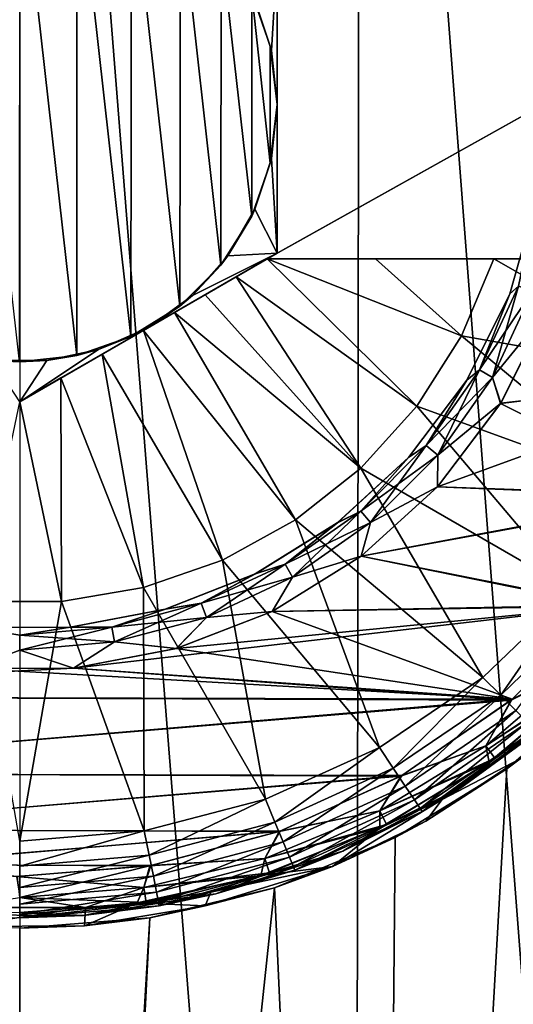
# Model space of a CAD drawing. Header units: metres. Extents: x -106 to 264, y -111 to 81.
# Tile 69 of 256: x -76.5 to -74.1, y 59.23 to 64.01. Entities that reach past the tile are written whole.
import ezdxf

# ---------------------------------------------------------------- set-up
doc = ezdxf.new("R2010")
doc.units = ezdxf.units.M
doc.layers.add('solid_20422013', color=7, linetype='CONTINUOUS')

msp = doc.modelspace()

# ---------------------------------------------------------------- linework, layer by layer
at = {"layer": 'solid_20422013'}
for points in [[(-76.5, 69.599998, 13), (-76.5, 49.099998, 13), (-74.874649, 49.099998, 12.897993)], [(-74.847794, 69.599998, 12.89389), (-76.5, 69.599998, 13), (-74.874649, 49.099998, 12.897993)], [(-74.847794, 69.599998, 12.89389), (-74.874649, 49.099998, 12.897993), (-73.274803, 49.099998, 12.593575)], [(-73.245956, 69.599998, 12.586223), (-74.847794, 69.599998, 12.89389), (-73.274803, 49.099998, 12.593575)], [(-76.777061, 64.818909, -8.618547), (-76.499832, 64.849022, -8.623), (-76.500298, 62.350975, -8.623)], [(-76.499832, 64.849022, -8.623), (-76.223061, 62.381065, -8.618552), (-76.500298, 62.350975, -8.623)], [(-76.499832, 64.849022, -8.623), (-76.222351, 64.818771, -8.618529), (-76.223061, 62.381065, -8.618552)], [(-76.222351, 64.818771, -8.618529), (-75.959625, 62.474022, -8.606051), (-76.223061, 62.381065, -8.618552)], [(-76.222351, 64.818771, -8.618529), (-75.957825, 64.724808, -8.605939), (-75.959625, 62.474022, -8.606051)], [(-75.957825, 64.724808, -8.605939), (-75.722115, 62.621536, -8.587841), (-75.959625, 62.474022, -8.606051)], [(-75.957825, 64.724808, -8.605939), (-75.719452, 64.57634, -8.5876), (-75.722115, 62.621536, -8.587841)], [(-75.719452, 64.57634, -8.5876), (-75.5243, 62.820808, -8.567621), (-75.722115, 62.621536, -8.587841)], [(-75.719452, 64.57634, -8.5876), (-75.522316, 64.3769, -8.567395), (-75.5243, 62.820808, -8.567621)], [(-75.522316, 64.3769, -8.567395), (-75.373718, 63.057796, -8.549129), (-75.5243, 62.820808, -8.567621)], [(-75.522316, 64.3769, -8.567395), (-75.372765, 64.140228, -8.549005), (-75.373718, 63.057796, -8.549129)], [(-75.35788, 64.107529, -9.5), (-75.25, 64.321686, -9.5), (-75.278221, 63.862656, -9.5)], [(-75.299042, 62.849998, -11.5), (-75.25, 62.878311, -11.5), (-72.621857, 64.349998, -11.5)], [(-75.299042, 62.849998, -11.5), (-72.621857, 64.349998, -11.5), (-72.621857, 62.849998, -11.5)], [(-75.278221, 63.862656, -9.5), (-75.25, 64.321686, -9.5), (-75.25, 63.599998, -9.5)], [(-75.25, 62.878311, -11.5), (-75.25, 64.321686, -11.5), (-72.621857, 64.349998, -11.5)], [(-75.25, 63.599998, -9.5), (-75.25, 64.321686, -9.5), (-75.25, 64.321686, -11.5)], [(-75.25, 63.599998, -9.5), (-75.25, 64.321686, -11.5), (-75.25, 62.878311, -9.5)], [(-75.25, 62.878311, -9.5), (-75.25, 64.321686, -11.5), (-75.25, 62.878311, -11.5)], [(-75.372765, 64.140228, -8.549005), (-75.283897, 63.315655, -8.536816), (-75.373718, 63.057796, -8.549129)], [(-75.35788, 64.107529, -9.5), (-75.283516, 63.883133, -8.536761), (-75.372765, 64.140228, -8.549005)], [(-75.372765, 64.140228, -8.549005), (-75.283516, 63.883133, -8.536761), (-75.283897, 63.315655, -8.536816)], [(-75.35788, 64.107529, -9.5), (-75.278221, 63.862656, -9.5), (-75.283516, 63.883133, -8.536761)], [(-75.283516, 63.883133, -8.536761), (-75.25, 63.599998, -8.531919), (-75.283897, 63.315655, -8.536816)], [(-75.278221, 63.862656, -9.5), (-75.25, 63.599998, -9.5), (-75.283516, 63.883133, -8.536761)], [(-75.283516, 63.883133, -8.536761), (-75.25, 63.599998, -9.5), (-75.25, 63.599998, -8.531919)], [(-75.283897, 63.315655, -8.536816), (-75.25, 63.599998, -8.531919), (-75.278221, 63.337345, -9.5)], [(-75.25, 63.599998, -8.531919), (-75.25, 63.599998, -9.5), (-75.278221, 63.337345, -9.5)], [(-75.278221, 63.337345, -9.5), (-75.25, 63.599998, -9.5), (-75.25, 62.878311, -9.5)], [(-75.373718, 63.057796, -8.549129), (-75.283897, 63.315655, -8.536816), (-75.35788, 63.092476, -9.5)], [(-75.283897, 63.315655, -8.536816), (-75.278221, 63.337345, -9.5), (-75.35788, 63.092476, -9.5)], [(-75.278221, 63.337345, -9.5), (-75.25, 62.878311, -9.5), (-75.35788, 63.092476, -9.5)], [(-74.078606, 62.718685, -8.8), (-74.121246, 62.681282, -8.9), (-73.993179, 63.132729, -8.9)], [(-74.121201, 62.6814, -10.5), (-73.993179, 63.132729, -8.9), (-74.121246, 62.681282, -8.9)], [(-74.121201, 62.6814, -10.5), (-73.993164, 63.13279, -10.5), (-73.993179, 63.132729, -8.9)], [(-74.078651, 62.7187, -10.599909), (-73.993164, 63.13279, -10.5), (-74.121201, 62.6814, -10.5)], [(-75.373718, 63.057796, -8.549129), (-75.35788, 63.092476, -9.5), (-75.48941, 62.864658, -9.5)], [(-75.35788, 63.092476, -9.5), (-75.25, 62.878311, -9.5), (-75.48941, 62.864658, -9.5)], [(-75.5243, 62.820808, -8.567621), (-75.373718, 63.057796, -8.549129), (-75.48941, 62.864658, -9.5)], [(-76.5, 62.156624, -9.5), (-75.875, 62.517467, -9.5), (-75.25, 62.878311, -11.5)], [(-76.5, 62.156624, -9.5), (-75.25, 62.878311, -11.5), (-75.299042, 62.849998, -11.5)], [(-75.661644, 62.673233, -9.5), (-75.25, 62.878311, -9.5), (-75.875, 62.517467, -9.5)], [(-75.875, 62.517467, -9.5), (-75.25, 62.878311, -9.5), (-75.25, 62.878311, -11.5)], [(-75.48941, 62.864658, -9.5), (-75.25, 62.878311, -9.5), (-75.661644, 62.673233, -9.5)], [(-76.5, 62.156624, -12.925397), (-75.299042, 62.849998, -12.928216), (-75.449043, 62.763397, -12.935407)], [(-76.5, 62.156624, -9.5), (-75.299042, 62.849998, -11.5), (-76.5, 62.156624, -12.925397)], [(-76.5, 62.156624, -12.925397), (-75.299042, 62.849998, -11.5), (-75.299042, 62.849998, -12.928216)], [(-75.5243, 62.820808, -8.567621), (-75.48941, 62.864658, -9.5), (-75.661644, 62.673233, -9.5)], [(-75.449043, 62.763397, -12.935407), (-75.299042, 62.849998, -12.928216), (-74.572044, 62.135647, -12.789077)], [(-75.299042, 62.849998, -12.928216), (-74.77253, 62.849998, -12.873169), (-74.354897, 62.477554, -12.789077)], [(-75.299042, 62.849998, -12.928216), (-74.354897, 62.477554, -12.789077), (-74.572044, 62.135647, -12.789077)], [(-75.299042, 62.849998, -12.928216), (-72.621857, 62.849998, -11.5), (-74.77253, 62.849998, -12.873169)], [(-75.299042, 62.849998, -12.928216), (-75.299042, 62.849998, -11.5), (-72.621857, 62.849998, -11.5)], [(-74.77253, 62.849998, -12.873169), (-74.198677, 62.849998, -12.789224), (-74.354897, 62.477554, -12.789077)], [(-74.77253, 62.849998, -12.873169), (-72.621857, 62.849998, -11.5), (-74.198677, 62.849998, -12.789224)], [(-74.354897, 62.477554, -12.789077), (-74.198677, 62.849998, -12.789224), (-73.178963, 62.269127, -12.535121)], [(-74.198677, 62.849998, -12.789224), (-73.001717, 62.849998, -12.535121), (-73.178963, 62.269127, -12.535121)], [(-74.198677, 62.849998, -12.789224), (-72.621857, 62.849998, -11.5), (-73.001717, 62.849998, -12.535121)], [(-75.722115, 62.621536, -8.587841), (-75.5243, 62.820808, -8.567621), (-75.661644, 62.673233, -9.5)], [(-76.5, 62.156624, -12.925397), (-75.449043, 62.763397, -12.935407), (-76.299919, 62.272141, -12.935447)], [(-76.299919, 62.272141, -12.935447), (-75.449043, 62.763397, -12.935407), (-75.599106, 62.676758, -12.940442)], [(-75.599106, 62.676758, -12.940442), (-75.449043, 62.763397, -12.935407), (-74.843147, 61.834724, -12.789077)], [(-75.449043, 62.763397, -12.935407), (-74.572044, 62.135647, -12.789077), (-74.843147, 61.834724, -12.789077)], [(-74.268478, 62.31163, -10.599909), (-74.078651, 62.7187, -10.599909), (-74.121201, 62.6814, -10.5)], [(-74.009811, 62.693645, -10.673205), (-74.078651, 62.7187, -10.599909), (-74.268478, 62.31163, -10.599909)], [(-74.009811, 62.693645, -10.673205), (-74.268478, 62.31163, -10.599909), (-74.205032, 62.275002, -10.673205)], [(-74.078606, 62.718685, -8.8), (-74.204956, 62.274956, -8.726743), (-74.268433, 62.311604, -8.8)], [(-74.078606, 62.718685, -8.8), (-74.268433, 62.311604, -8.8), (-74.121246, 62.681282, -8.9)], [(-74.009811, 62.693645, -10.673205), (-74.205032, 62.275002, -10.673205), (-73.938034, 62.601112, -10.7)], [(-74.078606, 62.718685, -8.8), (-74.009727, 62.693615, -8.726743), (-74.204956, 62.274956, -8.726743)], [(-74.204956, 62.274956, -8.726743), (-74.009727, 62.693615, -8.726743), (-73.938141, 62.60083, -8.7)], [(-76.299919, 62.272141, -12.935447), (-75.599106, 62.676758, -12.940442), (-76.099754, 62.387707, -12.941665)], [(-76.099754, 62.387707, -12.941665), (-75.599106, 62.676758, -12.940442), (-75.749229, 62.59008, -12.943323)], [(-75.722115, 62.621536, -8.587841), (-75.661644, 62.673233, -9.5), (-75.875, 62.517467, -9.5)], [(-75.749229, 62.59008, -12.943323), (-75.599106, 62.676758, -12.940442), (-74.843147, 61.834724, -12.789077)], [(-74.268433, 62.311604, -8.8), (-74.329872, 62.260948, -8.9), (-74.121246, 62.681282, -8.9)], [(-74.329773, 62.261108, -10.5), (-74.121246, 62.681282, -8.9), (-74.329872, 62.260948, -8.9)], [(-74.329773, 62.261108, -10.5), (-74.121201, 62.6814, -10.5), (-74.121246, 62.681282, -8.9)], [(-74.268478, 62.31163, -10.599909), (-74.121201, 62.6814, -10.5), (-74.329773, 62.261108, -10.5)], [(-76.099754, 62.387707, -12.941665), (-75.749229, 62.59008, -12.943323), (-75.89946, 62.503345, -12.944049)], [(-75.959625, 62.474022, -8.606051), (-75.722115, 62.621536, -8.587841), (-75.875, 62.517467, -9.5)], [(-75.89946, 62.503345, -12.944049), (-75.749229, 62.59008, -12.943323), (-75.160629, 61.58321, -12.789077)], [(-75.749229, 62.59008, -12.943323), (-74.843147, 61.834724, -12.789077), (-75.160629, 61.58321, -12.789077)], [(-74.205032, 62.275002, -10.673205), (-74.164963, 62.14925, -10.7), (-73.938034, 62.601112, -10.7)], [(-74.204956, 62.274956, -8.726743), (-73.938141, 62.60083, -8.7), (-74.165169, 62.148949, -8.7)], [(-74.165169, 62.148949, -8.7), (-73.938141, 62.60083, -8.7), (-72.985321, 62.292542, -8.7)], [(-72.988297, 62.284573, -10.7), (-73.938034, 62.601112, -10.7), (-74.164963, 62.14925, -10.7)], [(-76.116577, 62.41058, -9.5), (-75.875, 62.517467, -9.5), (-76.5, 62.156624, -9.5)], [(-75.959625, 62.474022, -8.606051), (-75.875, 62.517467, -9.5), (-76.116577, 62.41058, -9.5)], [(-76.099754, 62.387707, -12.941665), (-75.89946, 62.503345, -12.944049), (-75.515594, 61.388145, -12.789077)], [(-75.89946, 62.503345, -12.944049), (-75.160629, 61.58321, -12.789077), (-75.515594, 61.388145, -12.789077)], [(-76.223061, 62.381065, -8.618552), (-75.959625, 62.474022, -8.606051), (-76.116577, 62.41058, -9.5)], [(-74.572044, 62.135647, -12.789077), (-74.354897, 62.477554, -12.789077), (-73.451904, 61.726604, -12.535121)], [(-74.354897, 62.477554, -12.789077), (-73.178963, 62.269127, -12.535121), (-73.451904, 61.726604, -12.535121)], [(-76.368469, 62.357136, -9.5), (-76.116577, 62.41058, -9.5), (-76.5, 62.156624, -9.5)], [(-76.223061, 62.381065, -8.618552), (-76.116577, 62.41058, -9.5), (-76.368469, 62.357136, -9.5)], [(-76.500298, 62.350975, -8.623), (-76.368469, 62.357136, -9.5), (-76.631531, 62.357136, -9.5)], [(-76.631531, 62.357136, -9.5), (-76.368469, 62.357136, -9.5), (-76.5, 62.156624, -9.5)], [(-76.500298, 62.350975, -8.623), (-76.223061, 62.381065, -8.618552), (-76.368469, 62.357136, -9.5)], [(-76.299919, 62.272141, -12.935447), (-76.099754, 62.387707, -12.941665), (-75.898117, 61.254986, -12.789077)], [(-76.099754, 62.387707, -12.941665), (-75.515594, 61.388145, -12.789077), (-75.898117, 61.254986, -12.789077)], [(-74.5261, 61.943703, -10.599909), (-74.268478, 62.31163, -10.599909), (-74.329773, 62.261108, -10.5)], [(-74.205032, 62.275002, -10.673205), (-74.268478, 62.31163, -10.599909), (-74.5261, 61.943703, -10.599909)], [(-74.268433, 62.311604, -8.8), (-74.46991, 61.896553, -8.726743), (-74.526062, 61.943668, -8.8)], [(-74.268433, 62.311604, -8.8), (-74.526062, 61.943668, -8.8), (-74.329872, 62.260948, -8.9)], [(-74.268433, 62.311604, -8.8), (-74.204956, 62.274956, -8.726743), (-74.46991, 61.896553, -8.726743)], [(-76.5, 62.156624, -12.925397), (-76.299919, 62.272141, -12.935447), (-76.297485, 61.187462, -12.789077)], [(-76.299919, 62.272141, -12.935447), (-75.898117, 61.254986, -12.789077), (-76.297485, 61.187462, -12.789077)], [(-74.526062, 61.943668, -8.8), (-74.611992, 61.88596, -8.9), (-74.329872, 62.260948, -8.9)], [(-74.611824, 61.886147, -10.5), (-74.329872, 62.260948, -8.9), (-74.611992, 61.88596, -8.9)], [(-74.611824, 61.886147, -10.5), (-74.329773, 62.261108, -10.5), (-74.329872, 62.260948, -8.9)], [(-74.5261, 61.943703, -10.599909), (-74.329773, 62.261108, -10.5), (-74.611824, 61.886147, -10.5)], [(-74.205032, 62.275002, -10.673205), (-74.5261, 61.943703, -10.599909), (-74.469986, 61.896614, -10.673205)], [(-72.988297, 62.284573, -10.7), (-74.164963, 62.14925, -10.7), (-74.471634, 61.743534, -10.7)], [(-73.271286, 61.694489, -10.7), (-72.988297, 62.284573, -10.7), (-74.471634, 61.743534, -10.7)], [(-74.205032, 62.275002, -10.673205), (-74.469986, 61.896614, -10.673205), (-74.164963, 62.14925, -10.7)], [(-74.46991, 61.896553, -8.726743), (-74.204956, 62.274956, -8.726743), (-74.165169, 62.148949, -8.7)], [(-74.165169, 62.148949, -8.7), (-72.985321, 62.292542, -8.7), (-73.267227, 61.701611, -8.7)], [(-76.5, 62.156624, -12.925397), (-76.297485, 61.187462, -12.789077), (-76.702515, 61.187462, -12.789077)], [(-74.843147, 61.834724, -12.789077), (-74.572044, 62.135647, -12.789077), (-73.812675, 61.23806, -12.535121)], [(-74.572044, 62.135647, -12.789077), (-73.451904, 61.726604, -12.535121), (-73.812675, 61.23806, -12.535121)], [(-74.471985, 61.743149, -8.7), (-74.165169, 62.148949, -8.7), (-73.267227, 61.701611, -8.7)], [(-74.46991, 61.896553, -8.726743), (-74.165169, 62.148949, -8.7), (-74.471985, 61.743149, -8.7)], [(-74.469986, 61.896614, -10.673205), (-74.471634, 61.743534, -10.7), (-74.164963, 62.14925, -10.7)], [(-74.843704, 61.626102, -10.599909), (-74.5261, 61.943703, -10.599909), (-74.611824, 61.886147, -10.5)], [(-74.469986, 61.896614, -10.673205), (-74.5261, 61.943703, -10.599909), (-74.843704, 61.626102, -10.599909)], [(-74.526062, 61.943668, -8.8), (-74.796555, 61.569912, -8.726743), (-74.843666, 61.62606, -8.8)], [(-74.526062, 61.943668, -8.8), (-74.843666, 61.62606, -8.8), (-74.611992, 61.88596, -8.9)], [(-74.526062, 61.943668, -8.8), (-74.46991, 61.896553, -8.726743), (-74.796555, 61.569912, -8.726743)], [(-74.843666, 61.62606, -8.8), (-74.958046, 61.569019, -8.9), (-74.611992, 61.88596, -8.9)], [(-74.957794, 61.56921, -10.5), (-74.611992, 61.88596, -8.9), (-74.958046, 61.569019, -8.9)], [(-74.957794, 61.56921, -10.5), (-74.611824, 61.886147, -10.5), (-74.611992, 61.88596, -8.9)], [(-74.843704, 61.626102, -10.599909), (-74.611824, 61.886147, -10.5), (-74.957794, 61.56921, -10.5)], [(-74.469986, 61.896614, -10.673205), (-74.843704, 61.626102, -10.599909), (-74.796616, 61.569981, -10.673205)], [(-74.469986, 61.896614, -10.673205), (-74.796616, 61.569981, -10.673205), (-74.471634, 61.743534, -10.7)], [(-74.796555, 61.569912, -8.726743), (-74.46991, 61.896553, -8.726743), (-74.471985, 61.743149, -8.7)], [(-75.160629, 61.58321, -12.789077), (-74.843147, 61.834724, -12.789077), (-74.25087, 60.81757, -12.535121)], [(-74.843147, 61.834724, -12.789077), (-73.812675, 61.23806, -12.535121), (-74.25087, 60.81757, -12.535121)], [(-74.843056, 61.406685, -8.7), (-74.471985, 61.743149, -8.7), (-73.267227, 61.701611, -8.7)], [(-74.796555, 61.569912, -8.726743), (-74.471985, 61.743149, -8.7), (-74.843056, 61.406685, -8.7)], [(-74.796616, 61.569981, -10.673205), (-74.842552, 61.407066, -10.7), (-74.471634, 61.743534, -10.7)], [(-73.271286, 61.694489, -10.7), (-74.471634, 61.743534, -10.7), (-74.842552, 61.407066, -10.7)], [(-74.843056, 61.406685, -8.7), (-73.267227, 61.701611, -8.7), (-73.644432, 61.169365, -8.7)], [(-73.649193, 61.163788, -10.7), (-73.271286, 61.694489, -10.7), (-74.842552, 61.407066, -10.7)], [(-75.211632, 61.368477, -10.599909), (-74.843704, 61.626102, -10.599909), (-74.957794, 61.56921, -10.5)], [(-74.796616, 61.569981, -10.673205), (-74.843704, 61.626102, -10.599909), (-75.211632, 61.368477, -10.599909)], [(-74.843666, 61.62606, -8.8), (-75.174957, 61.304955, -8.726743), (-75.211601, 61.368431, -8.8)], [(-74.843666, 61.62606, -8.8), (-75.211601, 61.368431, -8.8), (-74.958046, 61.569019, -8.9)], [(-74.843666, 61.62606, -8.8), (-74.796555, 61.569912, -8.726743), (-75.174957, 61.304955, -8.726743)], [(-75.515594, 61.388145, -12.789077), (-75.160629, 61.58321, -12.789077), (-74.753876, 60.477253, -12.535121)], [(-75.211601, 61.368431, -8.8), (-75.356323, 61.320854, -8.9), (-74.958046, 61.569019, -8.9)], [(-75.35598, 61.321026, -10.5), (-74.958046, 61.569019, -8.9), (-75.356323, 61.320854, -8.9)], [(-75.35598, 61.321026, -10.5), (-74.957794, 61.56921, -10.5), (-74.958046, 61.569019, -8.9)], [(-75.211632, 61.368477, -10.599909), (-74.957794, 61.56921, -10.5), (-75.35598, 61.321026, -10.5)], [(-74.796616, 61.569981, -10.673205), (-75.211632, 61.368477, -10.599909), (-75.175003, 61.305031, -10.673205)], [(-74.796616, 61.569981, -10.673205), (-75.175003, 61.305031, -10.673205), (-74.842552, 61.407066, -10.7)], [(-75.174957, 61.304955, -8.726743), (-74.796555, 61.569912, -8.726743), (-74.843056, 61.406685, -8.7)], [(-75.160629, 61.58321, -12.789077), (-74.25087, 60.81757, -12.535121), (-74.753876, 60.477253, -12.535121)], [(-75.275101, 61.138512, -8.7), (-74.843056, 61.406685, -8.7), (-73.644432, 61.169365, -8.7)], [(-75.174957, 61.304955, -8.726743), (-74.843056, 61.406685, -8.7), (-75.275101, 61.138512, -8.7)], [(-75.175003, 61.305031, -10.673205), (-75.274445, 61.138836, -10.7), (-74.842552, 61.407066, -10.7)], [(-73.649193, 61.163788, -10.7), (-74.842552, 61.407066, -10.7), (-75.274445, 61.138836, -10.7)], [(-75.898117, 61.254986, -12.789077), (-75.515594, 61.388145, -12.789077), (-75.30719, 60.226913, -12.535121)], [(-75.618706, 61.178654, -10.599909), (-75.211632, 61.368477, -10.599909), (-75.35598, 61.321026, -10.5)], [(-75.175003, 61.305031, -10.673205), (-75.211632, 61.368477, -10.599909), (-75.618706, 61.178654, -10.599909)], [(-75.211601, 61.368431, -8.8), (-75.593613, 61.10973, -8.726743), (-75.618683, 61.178604, -8.8)], [(-75.211601, 61.368431, -8.8), (-75.618683, 61.178604, -8.8), (-75.356323, 61.320854, -8.9)], [(-75.211601, 61.368431, -8.8), (-75.174957, 61.304955, -8.726743), (-75.593613, 61.10973, -8.726743)], [(-75.515594, 61.388145, -12.789077), (-74.753876, 60.477253, -12.535121), (-75.30719, 60.226913, -12.535121)], [(-75.618683, 61.178604, -8.8), (-75.793327, 61.149876, -8.9), (-75.356323, 61.320854, -8.9)], [(-75.7929, 61.149998, -10.5), (-75.356323, 61.320854, -8.9), (-75.793327, 61.149876, -8.9)], [(-75.7929, 61.149998, -10.5), (-75.35598, 61.321026, -10.5), (-75.356323, 61.320854, -8.9)], [(-75.618706, 61.178654, -10.599909), (-75.35598, 61.321026, -10.5), (-75.7929, 61.149998, -10.5)], [(-75.175003, 61.305031, -10.673205), (-75.618706, 61.178654, -10.599909), (-75.593643, 61.109814, -10.673205)], [(-75.175003, 61.305031, -10.673205), (-75.593643, 61.109814, -10.673205), (-75.274445, 61.138836, -10.7)], [(-75.593613, 61.10973, -8.726743), (-75.174957, 61.304955, -8.726743), (-75.275101, 61.138512, -8.7)], [(-76.297485, 61.187462, -12.789077), (-75.898117, 61.254986, -12.789077), (-75.894875, 60.073765, -12.535121)], [(-75.898117, 61.254986, -12.789077), (-75.30719, 60.226913, -12.535121), (-75.894875, 60.073765, -12.535121)], [(-73.251442, 61.266148, -12.587568), (-73.177734, 49.099998, -12.568316), (-74.775185, 49.099998, -12.88507)], [(-73.657852, 60.785969, -12.685512), (-73.251442, 61.266148, -12.587568), (-74.775185, 49.099998, -12.88507)], [(-74.164886, 60.731892, -12.485606), (-74.25087, 60.81757, -12.535121), (-73.812675, 61.23806, -12.535121)], [(-73.711296, 61.170605, -12.485606), (-74.164886, 60.731892, -12.485606), (-73.812675, 61.23806, -12.535121)], [(-76.702515, 61.187462, -12.789077), (-76.297485, 61.187462, -12.789077), (-76.5, 60.022221, -12.535121)], [(-76.297485, 61.187462, -12.789077), (-75.894875, 60.073765, -12.535121), (-76.5, 60.022221, -12.535121)], [(-74.114441, 60.708263, -10.7), (-73.649193, 61.163788, -10.7), (-76.238304, 60.863285, -10.7)], [(-73.649193, 61.163788, -10.7), (-75.739288, 60.958351, -10.7), (-76.238304, 60.863285, -10.7)], [(-76.052551, 61.062405, -10.599909), (-75.618706, 61.178654, -10.599909), (-75.7929, 61.149998, -10.5)], [(-75.593643, 61.109814, -10.673205), (-75.618706, 61.178654, -10.599909), (-76.052551, 61.062405, -10.599909)], [(-75.618683, 61.178604, -8.8), (-76.039818, 60.99017, -8.726743), (-76.052544, 61.062351, -8.8)], [(-75.618683, 61.178604, -8.8), (-76.052544, 61.062351, -8.8), (-75.793327, 61.149876, -8.9)], [(-75.618683, 61.178604, -8.8), (-75.593613, 61.10973, -8.726743), (-76.039818, 60.99017, -8.726743)], [(-73.649193, 61.163788, -10.7), (-75.274445, 61.138836, -10.7), (-75.739288, 60.958351, -10.7)], [(-75.275101, 61.138512, -8.7), (-73.644432, 61.169365, -8.7), (-74.109238, 60.71257, -8.7)], [(-74.090866, 60.657852, -12.406178), (-74.164886, 60.731892, -12.485606), (-73.711296, 61.170605, -12.485606)], [(-73.777641, 60.87764, -10.726795), (-73.649193, 61.163788, -10.7), (-74.114441, 60.708263, -10.7)], [(-74.109238, 60.71257, -8.7), (-73.644432, 61.169365, -8.7), (-73.777702, 60.877705, -8.673258)], [(-76.052544, 61.062351, -8.8), (-76.254257, 61.061867, -8.9), (-75.793327, 61.149876, -8.9)], [(-76.253754, 61.061916, -10.5), (-75.793327, 61.149876, -8.9), (-76.254257, 61.061867, -8.9)], [(-76.253754, 61.061916, -10.5), (-75.7929, 61.149998, -10.5), (-75.793327, 61.149876, -8.9)], [(-76.052551, 61.062405, -10.599909), (-75.7929, 61.149998, -10.5), (-76.253754, 61.061916, -10.5)], [(-75.593643, 61.109814, -10.673205), (-76.052551, 61.062405, -10.599909), (-76.039833, 60.990261, -10.673205)], [(-75.593643, 61.109814, -10.673205), (-76.039833, 60.990261, -10.673205), (-75.739288, 60.958351, -10.7)], [(-76.039818, 60.99017, -8.726743), (-75.593613, 61.10973, -8.726743), (-75.740067, 60.958126, -8.7)], [(-75.740067, 60.958126, -8.7), (-75.275101, 61.138512, -8.7), (-74.109238, 60.71257, -8.7)], [(-75.593613, 61.10973, -8.726743), (-75.275101, 61.138512, -8.7), (-75.740067, 60.958126, -8.7)], [(-75.593643, 61.109814, -10.673205), (-75.739288, 60.958351, -10.7), (-75.274445, 61.138836, -10.7)], [(-76.5, 61.023205, -8.8), (-76.723518, 61.059814, -8.9), (-76.254257, 61.061867, -8.9)], [(-76.722946, 61.059765, -10.5), (-76.254257, 61.061867, -8.9), (-76.723518, 61.059814, -8.9)], [(-76.722946, 61.059765, -10.5), (-76.253754, 61.061916, -10.5), (-76.254257, 61.061867, -8.9)], [(-76.5, 61.023258, -10.599909), (-76.253754, 61.061916, -10.5), (-76.722946, 61.059765, -10.5)], [(-76.5, 61.023258, -10.599909), (-76.052551, 61.062405, -10.599909), (-76.253754, 61.061916, -10.5)], [(-76.039833, 60.990261, -10.673205), (-76.052551, 61.062405, -10.599909), (-76.5, 61.023258, -10.599909)], [(-76.052544, 61.062351, -8.8), (-76.039818, 60.99017, -8.726743), (-76.5, 60.949909, -8.726743)], [(-76.052544, 61.062351, -8.8), (-76.5, 60.949909, -8.726743), (-76.5, 61.023205, -8.8)], [(-76.052544, 61.062351, -8.8), (-76.5, 61.023205, -8.8), (-76.254257, 61.061867, -8.9)], [(-76.039833, 60.990261, -10.673205), (-76.5, 61.023258, -10.599909), (-76.5, 60.950001, -10.673205)], [(-76.039833, 60.990261, -10.673205), (-76.5, 60.950001, -10.673205), (-76.238304, 60.863285, -10.7)], [(-76.5, 60.949909, -8.726743), (-76.039818, 60.99017, -8.726743), (-76.239189, 60.863201, -8.7)], [(-76.039818, 60.99017, -8.726743), (-75.740067, 60.958126, -8.7), (-76.239189, 60.863201, -8.7)], [(-76.039833, 60.990261, -10.673205), (-76.238304, 60.863285, -10.7), (-75.739288, 60.958351, -10.7)], [(-76.5, 60.949909, -8.726743), (-76.239189, 60.863201, -8.7), (-76.73719, 60.86105, -8.7)], [(-76.5, 60.950001, -10.673205), (-76.736237, 60.86097, -10.7), (-76.238304, 60.863285, -10.7)], [(-76.239189, 60.863201, -8.7), (-75.740067, 60.958126, -8.7), (-74.109238, 60.71257, -8.7)], [(-74.237083, 60.485359, -8.673258), (-73.777702, 60.877705, -8.673258), (-73.744904, 60.806976, -8.6)], [(-74.109238, 60.71257, -8.7), (-73.777702, 60.877705, -8.673258), (-74.237083, 60.485359, -8.673258)], [(-73.725838, 60.825836, -10.800091), (-73.777641, 60.87764, -10.726795), (-74.23703, 60.485283, -10.726795)], [(-74.23703, 60.485283, -10.726795), (-73.777641, 60.87764, -10.726795), (-74.114441, 60.708263, -10.7)], [(-78.908501, 60.727348, -10.7), (-74.114441, 60.708263, -10.7), (-76.238304, 60.863285, -10.7)], [(-78.908501, 60.727348, -10.7), (-76.238304, 60.863285, -10.7), (-76.736237, 60.86097, -10.7)], [(-76.73719, 60.86105, -8.7), (-74.109238, 60.71257, -8.7), (-78.906601, 60.725758, -8.7)], [(-76.73719, 60.86105, -8.7), (-76.239189, 60.863201, -8.7), (-74.109238, 60.71257, -8.7)], [(-73.725838, 60.825836, -10.800091), (-74.23703, 60.485283, -10.726795), (-74.19397, 60.426018, -10.800091)], [(-73.725838, 60.825836, -10.800091), (-74.19397, 60.426018, -10.800091), (-73.841972, 60.67812, -10.9)], [(-74.135201, 60.373901, -12.783103), (-73.657852, 60.785969, -12.685512), (-74.775185, 49.099998, -12.88507)], [(-74.686455, 60.376671, -12.485606), (-74.753876, 60.477253, -12.535121), (-74.25087, 60.81757, -12.535121)], [(-74.164886, 60.731892, -12.485606), (-74.686455, 60.376671, -12.485606), (-74.25087, 60.81757, -12.535121)], [(-74.237083, 60.485359, -8.673258), (-73.744904, 60.806976, -8.6), (-74.220116, 60.407249, -8.6)], [(-74.220116, 60.407249, -8.6), (-73.744904, 60.806976, -8.6), (-73.90741, 60.619904, -8.5)], [(-74.070824, 60.422092, -8.282807), (-73.657852, 60.785969, -12.685512), (-74.135201, 60.373901, -12.783103)], [(-78.908501, 60.727348, -10.7), (-78.376457, 60.35331, -10.7), (-74.114441, 60.708263, -10.7)], [(-78.906601, 60.725758, -8.7), (-74.109238, 60.71257, -8.7), (-78.373871, 60.351814, -8.7)], [(-74.628418, 60.289814, -12.406178), (-74.686455, 60.376671, -12.485606), (-74.164886, 60.731892, -12.485606)], [(-74.628418, 60.289814, -12.406178), (-74.164886, 60.731892, -12.485606), (-74.090866, 60.657852, -12.406178)], [(-78.376457, 60.35331, -10.7), (-74.649422, 60.33849, -10.7), (-74.114441, 60.708263, -10.7)], [(-78.373871, 60.351814, -8.7), (-74.109238, 60.71257, -8.7), (-74.644035, 60.341549, -8.7)], [(-74.23703, 60.485283, -10.726795), (-74.114441, 60.708263, -10.7), (-74.649422, 60.33849, -10.7)], [(-74.644035, 60.341549, -8.7), (-74.109238, 60.71257, -8.7), (-74.237083, 60.485359, -8.673258)], [(-73.986038, 60.55328, -12.051724), (-73.841972, 60.67812, -10.9), (-74.35775, 60.28138, -10.9)], [(-74.19397, 60.426018, -10.800091), (-74.35775, 60.28138, -10.9), (-73.841972, 60.67812, -10.9)], [(-74.628418, 60.289814, -12.406178), (-74.090866, 60.657852, -12.406178), (-74.583817, 60.223186, -12.302423)], [(-74.090866, 60.657852, -12.406178), (-74.033989, 60.601097, -12.302423), (-74.583817, 60.223186, -12.302423)], [(-74.583817, 60.223186, -12.302423), (-74.033989, 60.601097, -12.302423), (-74.555771, 60.181305, -12.181459)], [(-74.033989, 60.601097, -12.302423), (-73.99823, 60.565422, -12.181459), (-74.555771, 60.181305, -12.181459)], [(-73.90741, 60.619904, -8.5), (-74.070824, 60.422092, -8.282807), (-74.448547, 60.224491, -8.5)], [(-74.220116, 60.407249, -8.6), (-73.90741, 60.619904, -8.5), (-74.448547, 60.224491, -8.5)], [(-74.555771, 60.181305, -12.181459), (-73.99823, 60.565422, -12.181459), (-74.546204, 60.167046, -12.051724)], [(-73.99823, 60.565422, -12.181459), (-73.986038, 60.55328, -12.051724), (-74.546204, 60.167046, -12.051724)], [(-74.546204, 60.167046, -12.051724), (-73.986038, 60.55328, -12.051724), (-74.35775, 60.28138, -10.9)], [(-74.752174, 60.169704, -8.673258), (-74.237083, 60.485359, -8.673258), (-74.220116, 60.407249, -8.6)], [(-74.644035, 60.341549, -8.7), (-74.237083, 60.485359, -8.673258), (-74.752174, 60.169704, -8.673258)], [(-74.19397, 60.426018, -10.800091), (-74.23703, 60.485283, -10.726795), (-74.752136, 60.169624, -10.726795)], [(-74.752136, 60.169624, -10.726795), (-74.23703, 60.485283, -10.726795), (-74.649422, 60.33849, -10.7)], [(-75.260811, 60.115288, -12.485606), (-75.30719, 60.226913, -12.535121), (-74.753876, 60.477253, -12.535121)], [(-74.686455, 60.376671, -12.485606), (-75.260811, 60.115288, -12.485606), (-74.753876, 60.477253, -12.535121)], [(-74.752441, 60.087513, -8.6), (-74.220116, 60.407249, -8.6), (-74.448547, 60.224491, -8.5)], [(-74.752174, 60.169704, -8.673258), (-74.220116, 60.407249, -8.6), (-74.752441, 60.087513, -8.6)], [(-74.19397, 60.426018, -10.800091), (-74.752136, 60.169624, -10.726795), (-74.71888, 60.104351, -10.800091)], [(-74.19397, 60.426018, -10.800091), (-74.71888, 60.104351, -10.800091), (-74.35775, 60.28138, -10.9)], [(-74.527649, 60.120083, -8.399593), (-74.070824, 60.422092, -8.282807), (-74.135201, 60.373901, -12.783103)], [(-74.448547, 60.224491, -8.5), (-74.070824, 60.422092, -8.282807), (-74.527649, 60.120083, -8.399593)], [(-78.376457, 60.35331, -10.7), (-77.787552, 60.079308, -10.7), (-74.649422, 60.33849, -10.7)], [(-78.373871, 60.351814, -8.7), (-74.644035, 60.341549, -8.7), (-77.784256, 60.078106, -8.7)], [(-75.220901, 60.018929, -12.406178), (-75.260811, 60.115288, -12.485606), (-74.686455, 60.376671, -12.485606)], [(-75.220901, 60.018929, -12.406178), (-74.686455, 60.376671, -12.485606), (-74.628418, 60.289814, -12.406178)], [(-74.676758, 60.041466, -12.871511), (-74.135201, 60.373901, -12.783103), (-74.775185, 49.099998, -12.88507)], [(-74.527649, 60.120083, -8.399593), (-74.135201, 60.373901, -12.783103), (-74.676758, 60.041466, -12.871511)], [(-77.787552, 60.079308, -10.7), (-75.240479, 60.069183, -10.7), (-74.649422, 60.33849, -10.7)], [(-77.784256, 60.078106, -8.7), (-74.644035, 60.341549, -8.7), (-75.235168, 60.071083, -8.7)], [(-74.752136, 60.169624, -10.726795), (-74.649422, 60.33849, -10.7), (-75.240479, 60.069183, -10.7)], [(-75.235168, 60.071083, -8.7), (-74.644035, 60.341549, -8.7), (-74.752174, 60.169704, -8.673258)], [(-75.220901, 60.018929, -12.406178), (-74.628418, 60.289814, -12.406178), (-75.190224, 59.944984, -12.302423)], [(-74.628418, 60.289814, -12.406178), (-74.583817, 60.223186, -12.302423), (-75.190224, 59.944984, -12.302423)], [(-74.546204, 60.167046, -12.051724), (-74.35775, 60.28138, -10.9), (-74.931664, 59.974697, -10.9)], [(-74.71888, 60.104351, -10.800091), (-74.931664, 59.974697, -10.9), (-74.35775, 60.28138, -10.9)], [(-75.871246, 59.955349, -12.485606), (-75.894875, 60.073765, -12.535121), (-75.30719, 60.226913, -12.535121)], [(-75.260811, 60.115288, -12.485606), (-75.871246, 59.955349, -12.485606), (-75.30719, 60.226913, -12.535121)], [(-75.190224, 59.944984, -12.302423), (-74.583817, 60.223186, -12.302423), (-75.170921, 59.898506, -12.181459)], [(-74.583817, 60.223186, -12.302423), (-74.555771, 60.181305, -12.181459), (-75.170921, 59.898506, -12.181459)], [(-74.448547, 60.224491, -8.5), (-74.527649, 60.120083, -8.399593), (-74.981773, 59.899326, -8.490295)], [(-74.752441, 60.087513, -8.6), (-74.448547, 60.224491, -8.5), (-74.981773, 59.899326, -8.490295)], [(-75.31031, 59.938519, -8.673258), (-74.752174, 60.169704, -8.673258), (-74.752441, 60.087513, -8.6)], [(-75.235168, 60.071083, -8.7), (-74.752174, 60.169704, -8.673258), (-75.31031, 59.938519, -8.673258)], [(-74.71888, 60.104351, -10.800091), (-74.752136, 60.169624, -10.726795), (-75.310287, 59.938431, -10.726795)], [(-75.310287, 59.938431, -10.726795), (-74.752136, 60.169624, -10.726795), (-75.240479, 60.069183, -10.7)], [(-75.170921, 59.898506, -12.181459), (-74.555771, 60.181305, -12.181459), (-75.164345, 59.882671, -12.051724)], [(-74.555771, 60.181305, -12.181459), (-74.546204, 60.167046, -12.051724), (-75.164345, 59.882671, -12.051724)], [(-75.164345, 59.882671, -12.051724), (-74.546204, 60.167046, -12.051724), (-74.931664, 59.974697, -10.9)], [(-75.850929, 59.853153, -12.406178), (-75.871246, 59.955349, -12.485606), (-75.260811, 60.115288, -12.485606)], [(-75.850929, 59.853153, -12.406178), (-75.260811, 60.115288, -12.485606), (-75.220901, 60.018929, -12.406178)], [(-74.71888, 60.104351, -10.800091), (-75.310287, 59.938431, -10.726795), (-75.287643, 59.868759, -10.800091)], [(-74.71888, 60.104351, -10.800091), (-75.287643, 59.868759, -10.800091), (-74.931664, 59.974697, -10.9)], [(-74.981773, 59.899326, -8.490295), (-74.527649, 60.120083, -8.399593), (-74.676758, 60.041466, -12.871511)], [(-77.787552, 60.079308, -10.7), (-77.161217, 59.908817, -10.7), (-75.240479, 60.069183, -10.7)], [(-77.784256, 60.078106, -8.7), (-75.235168, 60.071083, -8.7), (-77.157249, 59.908112, -8.7)], [(-77.161217, 59.908817, -10.7), (-75.868134, 59.903683, -10.7), (-75.240479, 60.069183, -10.7)], [(-77.157249, 59.908112, -8.7), (-75.235168, 60.071083, -8.7), (-75.863113, 59.904545, -8.7)], [(-76.499992, 59.901512, -12.485606), (-76.5, 60.022221, -12.535121), (-75.894875, 60.073765, -12.535121)], [(-75.871246, 59.955349, -12.485606), (-76.499992, 59.901512, -12.485606), (-75.894875, 60.073765, -12.535121)], [(-75.310287, 59.938431, -10.726795), (-75.240479, 60.069183, -10.7), (-75.868134, 59.903683, -10.7)], [(-75.863113, 59.904545, -8.7), (-75.235168, 60.071083, -8.7), (-75.31031, 59.938519, -8.673258)], [(-75.328545, 59.855774, -8.6), (-74.752441, 60.087513, -8.6), (-74.981773, 59.899326, -8.490295)], [(-75.31031, 59.938519, -8.673258), (-74.752441, 60.087513, -8.6), (-75.328545, 59.855774, -8.6)], [(-75.850929, 59.853153, -12.406178), (-75.220901, 60.018929, -12.406178), (-75.835304, 59.774712, -12.302423)], [(-75.220901, 60.018929, -12.406178), (-75.190224, 59.944984, -12.302423), (-75.835304, 59.774712, -12.302423)], [(-75.263062, 59.796059, -12.94102), (-74.676758, 60.041466, -12.871511), (-74.775185, 49.099998, -12.88507)], [(-74.981773, 59.899326, -8.490295), (-74.676758, 60.041466, -12.871511), (-75.263062, 59.796059, -12.94102)], [(-75.164345, 59.882671, -12.051724), (-74.931664, 59.974697, -10.9), (-75.548134, 59.766403, -10.9)], [(-75.287643, 59.868759, -10.800091), (-75.548134, 59.766403, -10.9), (-74.931664, 59.974697, -10.9)], [(-76.500008, 59.797348, -12.406178), (-75.871246, 59.955349, -12.485606), (-75.850929, 59.853153, -12.406178)], [(-76.500008, 59.797348, -12.406178), (-76.499992, 59.901512, -12.485606), (-75.871246, 59.955349, -12.485606)], [(-75.897743, 59.797489, -8.673258), (-75.31031, 59.938519, -8.673258), (-75.328545, 59.855774, -8.6)], [(-75.863113, 59.904545, -8.7), (-75.31031, 59.938519, -8.673258), (-75.897743, 59.797489, -8.673258)], [(-75.287643, 59.868759, -10.800091), (-75.310287, 59.938431, -10.726795), (-75.897728, 59.797401, -10.726795)], [(-75.897728, 59.797401, -10.726795), (-75.310287, 59.938431, -10.726795), (-75.868134, 59.903683, -10.7)], [(-75.835304, 59.774712, -12.302423), (-75.190224, 59.944984, -12.302423), (-75.825462, 59.725403, -12.181459)], [(-75.190224, 59.944984, -12.302423), (-75.170921, 59.898506, -12.181459), (-75.825462, 59.725403, -12.181459)], [(-77.161217, 59.908817, -10.7), (-76.514893, 59.851295, -10.7), (-75.868134, 59.903683, -10.7)], [(-77.157249, 59.908112, -8.7), (-75.863113, 59.904545, -8.7), (-76.510338, 59.851284, -8.7)], [(-75.897728, 59.797401, -10.726795), (-75.868134, 59.903683, -10.7), (-76.514893, 59.851295, -10.7)], [(-76.510338, 59.851284, -8.7), (-75.863113, 59.904545, -8.7), (-76.5, 59.750092, -8.673258)], [(-75.863113, 59.904545, -8.7), (-75.897743, 59.797489, -8.673258), (-76.5, 59.750092, -8.673258)], [(-75.287643, 59.868759, -10.800091), (-75.897728, 59.797401, -10.726795), (-75.886269, 59.725044, -10.800091)], [(-75.287643, 59.868759, -10.800091), (-75.886269, 59.725044, -10.800091), (-75.548134, 59.766403, -10.9)], [(-75.825462, 59.725403, -12.181459), (-75.170921, 59.898506, -12.181459), (-75.822113, 59.708603, -12.051724)], [(-75.170921, 59.898506, -12.181459), (-75.164345, 59.882671, -12.051724), (-75.822113, 59.708603, -12.051724)], [(-75.822113, 59.708603, -12.051724), (-75.164345, 59.882671, -12.051724), (-75.548134, 59.766403, -10.9)], [(-75.600136, 59.708942, -8.575918), (-74.981773, 59.899326, -8.490295), (-75.263062, 59.796059, -12.94102)], [(-75.571709, 59.77478, -8.572887), (-74.981773, 59.899326, -8.490295), (-75.600136, 59.708942, -8.575918)], [(-75.328545, 59.855774, -8.6), (-74.981773, 59.899326, -8.490295), (-75.571709, 59.77478, -8.572887)], [(-76.5, 59.75, -10.726795), (-75.897728, 59.797401, -10.726795), (-76.514893, 59.851295, -10.7)], [(-75.850929, 59.853153, -12.406178), (-75.835304, 59.774712, -12.302423), (-76.500015, 59.717392, -12.302423)], [(-76.500008, 59.797348, -12.406178), (-75.850929, 59.853153, -12.406178), (-76.500015, 59.717392, -12.302423)], [(-75.328545, 59.855774, -8.6), (-75.571709, 59.77478, -8.572887), (-75.929176, 59.722767, -8.604086)], [(-75.897743, 59.797489, -8.673258), (-75.328545, 59.855774, -8.6), (-75.929176, 59.722767, -8.604086)], [(-76.500015, 59.717392, -12.302423), (-75.835304, 59.774712, -12.302423), (-76.499992, 59.667126, -12.181459)], [(-76.5, 59.750092, -8.673258), (-75.897743, 59.797489, -8.673258), (-76.180901, 59.700897, -8.617094)], [(-75.886269, 59.725044, -10.800091), (-75.897728, 59.797401, -10.726795), (-76.5, 59.75, -10.726795)], [(-75.835304, 59.774712, -12.302423), (-75.825462, 59.725403, -12.181459), (-76.499992, 59.667126, -12.181459)], [(-75.263062, 59.796059, -12.94102), (-74.775185, 49.099998, -12.88507), (-76.399704, 49.099998, -12.999613)], [(-75.868393, 59.650307, -12.984648), (-75.263062, 59.796059, -12.94102), (-76.399704, 49.099998, -12.999613)], [(-75.897743, 59.797489, -8.673258), (-75.929176, 59.722767, -8.604086), (-76.180901, 59.700897, -8.617094)], [(-75.929176, 59.722767, -8.604086), (-75.571709, 59.77478, -8.572887), (-75.600136, 59.708942, -8.575918)], [(-75.600136, 59.708942, -8.575918), (-75.263062, 59.796059, -12.94102), (-75.868393, 59.650307, -12.984648)], [(-76.5, 59.750092, -8.673258), (-76.180901, 59.700897, -8.617094), (-76.819099, 59.700897, -8.617094)], [(-75.886269, 59.725044, -10.800091), (-76.5, 59.75, -10.726795), (-76.5, 59.676743, -10.800091)], [(-76.499992, 59.667126, -12.181459), (-75.825462, 59.725403, -12.181459), (-76.5, 59.650002, -12.051724)], [(-75.825462, 59.725403, -12.181459), (-75.822113, 59.708603, -12.051724), (-76.5, 59.650002, -12.051724)], [(-75.886269, 59.725044, -10.800091), (-76.5, 59.676743, -10.800091), (-76.190445, 59.662148, -10.9)], [(-75.822113, 59.708603, -12.051724), (-75.548134, 59.766403, -10.9), (-76.190445, 59.662148, -10.9)], [(-75.886269, 59.725044, -10.800091), (-76.190445, 59.662148, -10.9), (-75.548134, 59.766403, -10.9)], [(-75.929176, 59.722767, -8.604086), (-75.600136, 59.708942, -8.575918), (-76.185188, 59.611069, -8.617251)], [(-76.180901, 59.700897, -8.617094), (-75.929176, 59.722767, -8.604086), (-76.185188, 59.611069, -8.617251)], [(-76.5, 59.676743, -10.800091), (-76.841156, 59.664761, -10.9), (-76.190445, 59.662148, -10.9)], [(-76.819099, 59.700897, -8.617094), (-76.180901, 59.700897, -8.617094), (-76.794037, 59.609291, -8.617986)], [(-76.180901, 59.700897, -8.617094), (-76.185188, 59.611069, -8.617251), (-76.794037, 59.609291, -8.617986)], [(-76.5, 59.650002, -12.051724), (-75.822113, 59.708603, -12.051724), (-76.190445, 59.662148, -10.9)], [(-76.185188, 59.611069, -8.617251), (-75.600136, 59.708942, -8.575918), (-75.868393, 59.650307, -12.984648)], [(-76.5, 59.650002, -12.051724), (-76.190445, 59.662148, -10.9), (-76.841156, 59.664761, -10.9)], [(-75.868393, 59.650307, -12.984648), (-76.399704, 49.099998, -12.999613), (-76.5, 49.099998, -13)], [(-76.5, 59.599998, -13), (-75.868393, 59.650307, -12.984648), (-76.5, 49.099998, -13)], [(-76.185188, 59.611069, -8.617251), (-75.868393, 59.650307, -12.984648), (-76.5, 59.599998, -13)], [(-76.794037, 59.609291, -8.617986), (-76.185188, 59.611069, -8.617251), (-76.5, 59.599998, -13)]]:
    msp.add_3dface(points, dxfattribs=at)

doc.saveas('drawing.dxf')
